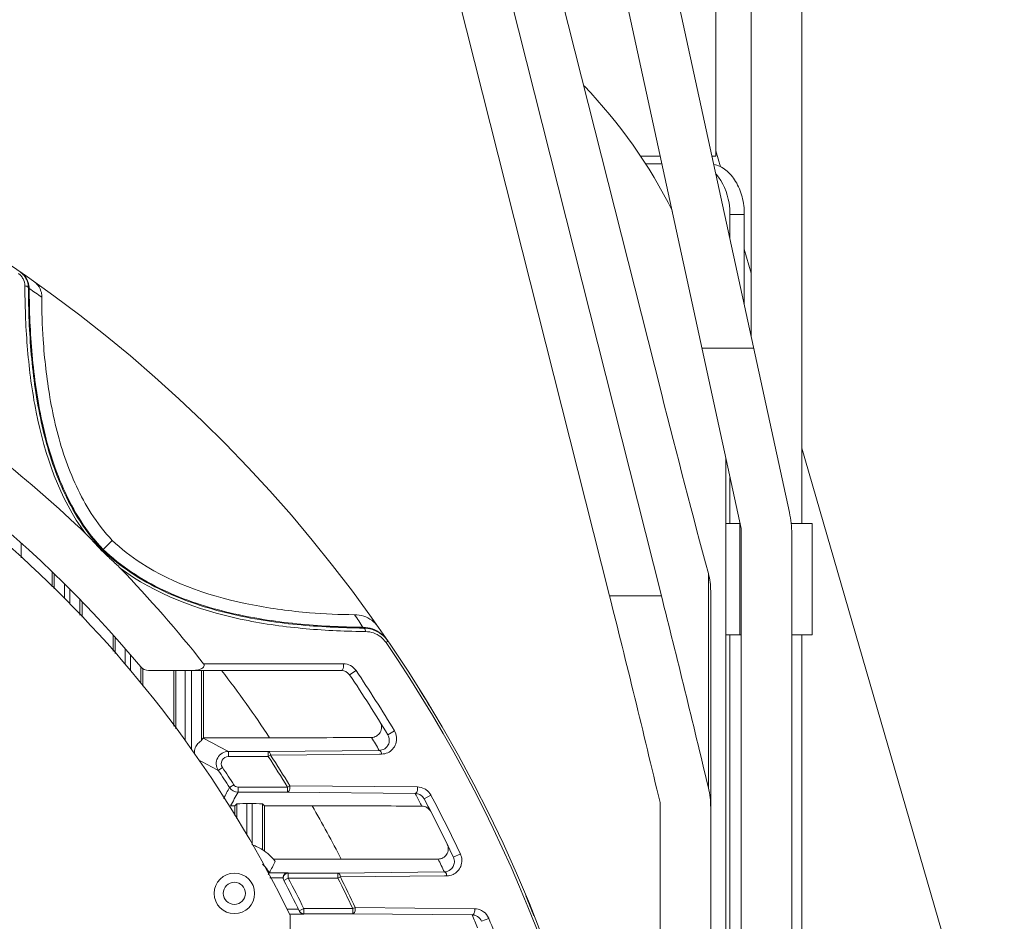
# Model space of a CAD drawing. Header units: millimetres. Extents: x 29170 to 33192, y 579 to 3108.
# Tile 157 of 256: x 31784 to 31881, y 972 to 1061. Entities that reach past the tile are written whole.
import ezdxf

# ---------------------------------------------------------------- set-up
doc = ezdxf.new("R2010")
doc.units = ezdxf.units.MM
doc.layers.add('细实线', color=7, linetype='Continuous', lineweight=13)

msp = doc.modelspace()

# ---------------------------------------------------------------- linework, layer by layer
at = {"layer": '细实线'}
for p, q in [((31835.204, 1126.15), (31859.954, 1012.302)), ((31855.182, 1010.715), (31830.318, 1125.088)), ((31827.723, 1101.731), (31847.314, 1024.09)), ((31827.723, 1081.731), (31847.314, 1004.09)), ((31842.196, 1004.09), (31822.838, 1080.807)), ((31856.182, 1029.652), (31856.182, 1068.715)), ((31861.182, 1011.215), (31861.182, 1068.715)), ((31852.682, 1047.475), (31852.682, 1066.197)), ((31847.191, 1047.475), (31845.267, 1047.475)), ((31852.682, 1047.475), (31852.308, 1047.475)), ((31852.682, 1048.01), (31853.141, 1046.426)), ((31845.722, 1046.715), (31847.356, 1046.715)), ((31854.086, 1041.715), (31855.5, 1041.715)), ((31854.086, 1041.715), (31854.086, 1039.295)), ((31855.5, 1041.715), (31855.5, 1032.79)), ((31855.5, 1038.282), (31856.182, 1035.927)), ((31784.513, 1034.669), (31784.515, 1034.453)), ((31784.941, 1034.405), (31784.861, 1034.458)), ((31851.308, 1028.535), (31856.425, 1028.535)), ((31861.182, 1018.665), (31881.154, 949.715)), ((31853.682, 946.565), (31853.682, 1017.615)), ((31854.086, 1015.758), (31854.086, 1011.215)), ((31855.043, 1011.215), (31853.682, 1011.215)), ((31855.043, 1011.215), (31855.043, 1000.215)), ((31855.182, 885.716), (31855.182, 1010.715)), ((31862.182, 1011.215), (31860.126, 1011.215)), ((31862.182, 1011.215), (31862.182, 1000.215)), ((31792.236, 1008.647), (31793.138, 1009.548)), ((31860.182, 885.716), (31860.182, 1010.178)), ((31784.15, 1007.819), (31784.15, 1009.292)), ((31792.178, 1008.588), (31792.236, 1008.647)), ((31787.214, 1006.445), (31787.214, 1004.968)), ((31787.415, 1004.781), (31787.415, 1006.251)), ((31851.952, 1006.273), (31851.952, 985.144)), ((31788.415, 1003.851), (31788.415, 1005.272)), ((31788.949, 1004.739), (31788.949, 1003.282)), ((31789.949, 1003.724), (31789.949, 1002.187)), ((31842.196, 1004.09), (31847.314, 1004.09)), ((31852.182, 1004.544), (31852.182, 878.372)), ((31790.15, 1001.967), (31790.15, 1003.517)), ((31817.874, 1000.978), (31817.926, 1000.898)), ((31793.214, 1000.233), (31793.214, 998.611)), ((31793.415, 998.391), (31793.415, 1000.009)), ((31817.92, 1000.554), (31818.134, 1000.551)), ((31855.182, 1000.215), (31853.682, 1000.215)), ((31854.086, 1000.215), (31854.086, 965.153)), ((31862.182, 1000.215), (31860.182, 1000.215)), ((31861.182, 937.715), (31861.182, 1000.215)), ((31794.415, 998.876), (31794.415, 997.295)), ((31820.342, 999.601), (31820.147, 999.468)), ((31794.949, 996.71), (31794.949, 998.258)), ((31795.949, 997.074), (31795.949, 995.426)), ((31796.15, 996.894), (31796.15, 995.167)), ((31815.945, 997.366), (31802.143, 997.379)), ((31796.72, 996.715), (31815.727, 996.715)), ((31799.214, 996.715), (31799.214, 991.207)), ((31799.417, 990.945), (31799.417, 996.715)), ((31800.316, 989.782), (31800.316, 996.715)), ((31800.949, 996.715), (31800.949, 988.945)), ((31801.949, 996.715), (31801.949, 989.782)), ((31802.15, 990.077), (31802.15, 996.715)), ((31816.556, 996.275), (31817.19, 996.703)), ((31802.15, 990.077), (31802.109, 990.035)), ((31802.15, 990.077), (31808.66, 990.077)), ((31820.326, 990.367), (31820.982, 990.762)), ((31804.595, 988.724), (31808.524, 988.724)), ((31804.595, 988.724), (31804.595, 988.224)), ((31804.595, 988.224), (31808.522, 988.224)), ((31808.523, 988.724), (31808.523, 988.224)), ((31808.523, 988.224), (31808.746, 988.368)), ((31808.524, 988.724), (31819.485, 988.826)), ((31808.746, 988.367), (31819.488, 988.459)), ((31819.488, 988.459), (31819.713, 988.461)), ((31803.597, 986.857), (31804.013, 987.135)), ((31804.708, 985.165), (31805.128, 985.436)), ((31810.422, 985.207), (31805.548, 985.207)), ((31805.548, 984.707), (31805.548, 985.207)), ((31810.65, 985.345), (31810.424, 985.207)), ((31810.424, 985.207), (31810.424, 984.707)), ((31823.249, 985.215), (31810.651, 985.343)), ((31810.425, 984.707), (31805.548, 984.707)), ((31823.016, 984.588), (31810.425, 984.707)), ((31823.904, 984.049), (31824.58, 984.407)), ((31804.808, 983.354), (31805.214, 983.354)), ((31805.214, 983.354), (31805.415, 983.555)), ((31805.214, 983.354), (31805.214, 982.394)), ((31805.415, 983.555), (31805.415, 982.085)), ((31806.415, 983.572), (31806.949, 983.572)), ((31806.415, 983.572), (31806.415, 980.455)), ((31806.949, 979.508), (31806.949, 983.572)), ((31807.949, 983.555), (31808.15, 983.354)), ((31807.949, 979.03), (31807.949, 983.555)), ((31812.855, 983.354), (31808.15, 983.354)), ((31808.15, 978.884), (31808.15, 983.354)), ((31847.182, 878.372), (31847.182, 983.674)), ((31826.795, 978.278), (31827.487, 978.604)), ((31809.041, 978.077), (31815.733, 978.077)), ((31810.489, 976.759), (31808.631, 976.759)), ((31810.508, 976.724), (31810.489, 976.759)), ((31810.508, 976.724), (31815.404, 976.724)), ((31810.508, 976.224), (31810.508, 976.724)), ((31815.404, 976.724), (31825.902, 976.828)), ((31815.404, 976.724), (31815.404, 976.224)), ((31815.641, 976.342), (31825.905, 976.436)), ((31825.905, 976.436), (31826.143, 976.438)), ((31809.994, 976.259), (31808.683, 976.259)), ((31810.065, 975.992), (31810.508, 976.224)), ((31810.508, 976.224), (31815.402, 976.224)), ((31815.404, 976.224), (31815.64, 976.343)), ((31810.352, 973.172), (31811.496, 973.172)), ((31810.622, 972.672), (31812.053, 972.672)), ((31810.682, 868.869), (31810.682, 972.561)), ((31812.036, 973.207), (31811.587, 972.987)), ((31816.864, 973.207), (31812.036, 973.207)), ((31812.036, 972.707), (31812.036, 973.207)), ((31816.866, 972.707), (31812.036, 972.707)), ((31817.105, 973.319), (31816.865, 973.207)), ((31816.865, 973.207), (31816.865, 972.707)), ((31828.649, 972.59), (31816.866, 972.707)), ((31828.893, 973.193), (31817.106, 973.317)), ((31829.578, 971.959), (31830.286, 972.249))]:
    msp.add_line(p, q, dxfattribs=at)
for radius in [2, 1.1]:
    msp.add_circle((31805.182, 974.715), radius, dxfattribs=at)
for centre, radius, start, end in [((31704.682, 920.715), 140, 4.5118, 175.47238), ((31803.682, 1019.715), 50, 26.52043, 43.91516), ((31783.016, 1034.646), 1.503, 42.11587, 55.47661), ((31782.867, 1034.429), 2.001, 42.15042, 55.47043), ((31782.944, 1034.385), 1.994, 48.51109, 55.43727), ((31783.023, 1034.653), 1.493, 28.54728, 42.06751), ((31782.929, 1034.367), 2.018, 43.79103, 48.5206), ((31782.876, 1034.439), 1.987, 28.54746, 42.10291), ((31782.938, 1034.376), 2.005, 37.24734, 43.79763), ((31783.04, 1034.663), 1.474, 0.24579, 28.54103), ((31782.936, 1034.377), 2.006, 18.98667, 37.17687), ((31782.882, 1034.444), 1.98, 14.63575, 28.50084), ((31782.888, 1034.447), 1.973, 7.67248, 14.59764), ((31782.925, 1034.377), 2.016, 0.78466, 18.88608), ((31782.889, 1034.447), 1.973, 0.3127, 7.67848), ((31702.012, 911.393), 148.354, 55.43036, 56.01402), ((31704.682, 920.715), 119, 39.91621, 64.51199), ((31704.682, 920.715), 118, 26.06384, 63.38894), ((31704.682, 920.715), 124, 46.2038, 51.47404), ((31850.182, 1010.178), 10, 0, 12.26477), ((31704.682, 920.715), 124, 38.18895, 43.97139), ((31694.078, 919.165), 148.387, 33.45952, 34.03646), ((31817.046, 999.333), 2.887, 71.64019, 90.05517), ((31817.077, 999.428), 2.787, 53.37544, 71.6446), ((31817.12, 999.486), 2.715, 35.06197, 53.36253), ((31817.812, 997.956), 3.023, 70.78265, 88.8303), ((31817.893, 997.965), 2.933, 84.24578, 89.35171), ((31817.889, 997.928), 2.971, 70.33343, 84.24122), ((31817.812, 997.971), 3.008, 52.54727, 70.68296), ((31817.884, 997.927), 2.973, 52.04034, 70.23476), ((31818.106, 998.092), 2.459, 51.91678, 89.3607), ((31818.075, 998.052), 2.51, 35.4409, 51.92098), ((31817.8, 997.964), 3.022, 34.39589, 52.44744), ((31817.861, 997.906), 3.005, 34.33639, 51.94521), ((31818.152, 998.11), 2.414, 34.24955, 35.38475), ((31704.682, 920.715), 139.765, 6.53108, 34.29584), ((31796.72, 997.715), 1, 219.91621, 270), ((31815.943, 995.862), 1.504, 34.01819, 89.92461), ((31713.829, 927.441), 113.649, 33.44501, 37.55689), ((31815.727, 995.715), 1, 34.03516, 90), ((31704.682, 920.715), 135, 31.06028, 34.03516), ((31704.682, 920.715), 135.765, 31.06028, 34.03516), ((31704.682, 920.715), 140, 30.42914, 32.15131), ((31677.038, 749.988), 270.677, 61.88437, 62.47929), ((31809.99, 2517.841), 1527.765, 269.950122, 270.326962), ((31704.681, 919.715), 134.001, 31.04771, 31.68615), ((31804.595, 987.524), 1.2, 90.01116, 213.75828), ((31804.594, 987.524), 0.7, 89.98251, 213.78703), ((31704.682, 920.715), 123.857, 31.37922, 33.02887), ((31704.682, 920.715), 124.122, 31.37773, 33.02776), ((31819.47, 989.81), 0.984, 270.85877, 286.36942), ((31677.837, 749.097), 268.971, 62.12385, 62.59387), ((31704.682, 920.715), 119.491, 32.7949, 33.76954), ((31704.682, 920.715), 118.991, 32.7949, 33.76954), ((31376.739, 1220.476), 488.394, 331.05194, 331.19656), ((31805.549, 985.707), 1, 212.80028, 269.99462), ((31823.233, 983.686), 1.529, 62.05929, 89.38609), ((31843.64, 983.173), 8.542, 0.01706, 13.3416), ((31369.161, 1222.656), 497.045, 331.21992, 331.3977), ((31704.682, 921.715), 134, 27.60215, 27.98256), ((31823.232, 983.685), 1.53, 54.34289, 62.05743), ((31823.251, 983.701), 1.505, 27.97933, 29.5912), ((31704.682, 920.715), 135.765, 25.23851, 27.97817), ((31727.129, 933.177), 99.331, 26.87363, 30.34128), ((31704.682, 921.715), 134, 27.37093, 27.60215), ((31704.682, 920.715), 135, 25.23851, 27.97817), ((31805.157, 974.687), 5.163, 38.14681, 57.26177), ((31805.182, 974.715), 4.009, 30.64907, 46.04502), ((31816.992, 2327.072), 1348.996, 269.946518, 270.352562), ((31704.681, 919.715), 134.001, 25.2273, 25.83103), ((31796.064, 983.909), 14.458, 329.50037, 330.36103), ((31810.508, 976.224), 0.5, 90.00407, 207.66901), ((31825.887, 977.813), 0.985, 270.87382, 281.93222), ((31704.682, 920.715), 119, 26.05656, 27.67836), ((31704.682, 920.715), 119.5, 26.05651, 27.67836), ((31704.682, 920.715), 123.857, 25.07552, 26.62658), ((31704.682, 920.715), 124.122, 25.07436, 26.62578), ((31704.682, 920.715), 140, 21.71567, 22.58094), ((31812.062, 973.185), 0.513, 229.17962, 269.02314), ((31704.681, 921.715), 134.001, 21.72814, 22.31271), ((31828.876, 971.667), 1.526, 62.33697, 89.35587), ((31828.874, 971.663), 1.53, 54.56089, 62.33845), ((31828.893, 971.678), 1.505, 22.30934, 23.88425), ((31704.682, 920.715), 135.765, 19.68417, 22.30784)]:
    msp.add_arc(centre, radius, start, end, dxfattribs=at)
for centre, major_axis, ratio, start_param, end_param in [((31847.314, 1124.09), (-38.282, 199.959), 0.105439, -4.208974, -4.102651), ((31842.196, 904.09), (-38.282, 199.959), 0.105439, -1.181726, -1.067381), ((31847.314, 904.09), (-38.282, 199.959), 0.105439, -1.173703, -1.067381), ((31806.415, 983.555), (1, 0), 0.017455, 1.570796, 3.124139), ((31806.949, 983.555), (1, 0), 0.017455, 0.017453, 1.570796)]:
    msp.add_ellipse(centre, major_axis=major_axis, ratio=ratio, start_param=start_param, end_param=end_param, dxfattribs=at)
for points, knots in [([(31852.488, 1046.66), (31852.916, 1046.57), (31853.781, 1046.132), (31854.744, 1044.969), (31855.36, 1043.441), (31855.5, 1042.3), (31855.5, 1041.715)], [0, 0, 0, 0, 0.211939, 0.450497, 0.716828, 1, 1, 1, 1]), ([(31854.086, 1041.715), (31854.086, 1042.094), (31853.975, 1043.502), (31853.408, 1044.915), (31852.707, 1045.678)], [0, 0, 0, 0, 0.267928, 1, 1, 1, 1]), ([(31785.43, 1035.082), (31785.503, 1035.031), (31785.799, 1034.787), (31786.01, 1034.442), (31786.1, 1034.162)], [0, 0, 0, 0, 0.233068, 1, 1, 1, 1]), ([(31784.861, 1034.458), (31784.86, 1034.483), (31784.794, 1034.619), (31784.629, 1034.653), (31784.513, 1034.669)], [0, 0, 0, 0, 0.174578, 1, 1, 1, 1]), ([(31784.515, 1034.453), (31784.527, 1032.421), (31784.691, 1028.309), (31785.776, 1019.989), (31787.931, 1013.682), (31790.502, 1010.219)], [0, 0, 0, 0, 0.241424, 0.487592, 1, 1, 1, 1]), ([(31784.861, 1034.458), (31784.868, 1032.265), (31785.037, 1027.83), (31785.976, 1021.131), (31787.983, 1014.436), (31790.522, 1010.328), (31792.178, 1008.588)], [0, 0, 0, 0, 0.239693, 0.484555, 0.73739, 1, 1, 1, 1]), ([(31792.236, 1008.647), (31790.589, 1010.379), (31788.061, 1014.466), (31786.06, 1021.131), (31785.121, 1027.803), (31784.948, 1032.22), (31784.941, 1034.404)], [0, 0, 0, 0, 0.262375, 0.515275, 0.760247, 1, 1, 1, 1]), ([(31786.1, 1034.162), (31786.115, 1034.116), (31786.17, 1033.918), (31786.192, 1033.71), (31786.189, 1033.553)], [0, 0, 0, 0, 0.237102, 1, 1, 1, 1]), ([(31791.061, 1012.213), (31789.959, 1013.925), (31788.274, 1017.677), (31786.883, 1023.522), (31786.293, 1028.843), (31786.167, 1032.163), (31786.189, 1033.553)], [0, 0, 0, 0, 0.275873, 0.550416, 0.811609, 1, 1, 1, 1]), ([(31792.117, 1008.528), (31791.845, 1008.807), (31791.31, 1009.374), (31790.783, 1009.949), (31790.502, 1010.219)], [0, 0, 0, 0, 0.5, 1, 1, 1, 1]), ([(31792.179, 1008.588), (31792.178, 1008.586), (31792.151, 1008.571), (31792.136, 1008.547), (31792.117, 1008.528)], [0, 0, 0, 0, 0.075801, 1, 1, 1, 1]), ([(31793.923, 1006.808), (31793.635, 1007.107), (31793.02, 1007.668), (31792.415, 1008.238), (31792.117, 1008.528)], [0, 0, 0, 0, 0.500001, 1, 1, 1, 1]), ([(31792.178, 1008.588), (31793.916, 1006.931), (31797.964, 1004.32), (31804.619, 1002.165), (31811.304, 1001.129), (31815.736, 1000.92), (31817.926, 1000.898)], [0, 0, 0, 0, 0.26252, 0.515652, 0.76055, 1, 1, 1, 1]), ([(31817.873, 1000.978), (31815.691, 1001), (31811.276, 1001.212), (31804.618, 1002.25), (31797.993, 1004.399), (31793.965, 1006.999), (31792.236, 1008.647)], [0, 0, 0, 0, 0.239577, 0.484594, 0.737765, 1, 1, 1, 1]), ([(31793.923, 1006.808), (31797.358, 1004.241), (31803.56, 1001.961), (31811.821, 1000.778), (31815.903, 1000.58), (31817.92, 1000.554)], [0, 0, 0, 0, 0.512636, 0.75879, 1, 1, 1, 1]), ([(31795.968, 1007.323), (31799.256, 1005.181), (31804.971, 1003.321), (31812.189, 1002.379), (31815.565, 1002.22), (31817.043, 1002.22)], [0, 0, 0, 0, 0.537818, 0.797337, 1, 1, 1, 1]), ([(31817.926, 1000.898), (31817.951, 1000.897), (31818.086, 1000.831), (31818.118, 1000.666), (31818.134, 1000.551)], [0, 0, 0, 0, 0.174249, 1, 1, 1, 1]), ([(31801.07, 996.715), (31801.196, 996.715), (31801.447, 996.733), (31801.754, 996.805), (31801.983, 996.911), (31802.138, 997.021), (31802.234, 997.201), (31802.181, 997.33), (31802.143, 997.379)], [0, 0, 0, 0, 0.25052, 0.500891, 0.62615, 0.751708, 0.876228, 1, 1, 1, 1]), ([(31815.727, 996.715), (31815.819, 996.715), (31815.97, 996.994), (31815.967, 997.218), (31815.945, 997.366)], [0, 0, 0, 0, 0.380975, 1, 1, 1, 1]), ([(31818.708, 990.101), (31818.881, 990.102), (31819.229, 990.199), (31819.606, 990.584), (31819.751, 991.116), (31819.647, 991.483), (31819.55, 991.64)], [0, 0, 0, 0, 0.246482, 0.488261, 0.737145, 1, 1, 1, 1]), ([(31801.949, 989.782), (31801.962, 989.809), (31802.005, 989.899), (31802.06, 989.986), (31802.109, 990.035)], [0, 0, 0, 0, 0.303317, 1, 1, 1, 1]), ([(31820.318, 988.596), (31820.675, 988.76), (31821.31, 989.44), (31821.206, 990.39), (31820.982, 990.762)], [0, 0, 0, 0, 0.475097, 1, 1, 1, 1]), ([(31820.361, 989.379), (31820.432, 989.521), (31820.516, 989.864), (31820.42, 990.212), (31820.326, 990.367)], [0, 0, 0, 0, 0.465988, 1, 1, 1, 1]), ([(31801.267, 988.438), (31801.235, 988.609), (31801.244, 988.88), (31801.365, 989.205), (31801.499, 989.413), (31801.648, 989.577), (31801.794, 989.681), (31801.882, 989.749), (31801.943, 989.768), (31801.949, 989.782)], [0, 0, 0, 0, 0.324299, 0.485873, 0.64207, 0.783671, 0.897046, 0.971225, 1, 1, 1, 1]), ([(31819.748, 988.866), (31819.94, 988.922), (31820.183, 989.087), (31820.329, 989.316), (31820.361, 989.379)], [0, 0, 0, 0, 0.739681, 1, 1, 1, 1]), ([(31808.746, 988.368), (31808.74, 988.416), (31808.71, 988.548), (31808.619, 988.72), (31808.523, 988.724)], [0, 0, 0, 0, 0.336297, 1, 1, 1, 1]), ([(31819.485, 988.826), (31819.512, 988.825), (31819.657, 988.759), (31819.696, 988.583), (31819.713, 988.461)], [0, 0, 0, 0, 0.177622, 1, 1, 1, 1]), ([(31810.424, 984.707), (31810.515, 984.71), (31810.667, 984.976), (31810.668, 985.2), (31810.65, 985.345)], [0, 0, 0, 0, 0.385714, 1, 1, 1, 1]), ([(31823.016, 984.588), (31823.107, 984.591), (31823.263, 984.849), (31823.266, 985.072), (31823.249, 985.215)], [0, 0, 0, 0, 0.387598, 1, 1, 1, 1]), ([(31823.904, 984.049), (31823.814, 984.218), (31823.545, 984.491), (31823.183, 984.586), (31823.016, 984.588)], [0, 0, 0, 0, 0.536001, 1, 1, 1, 1]), ([(31812.855, 983.354), (31813.776, 983.354), (31817.385, 983.352), (31820.993, 983.343), (31823.681, 983.322)], [0, 0, 0, 0, 0.255306, 1, 1, 1, 1]), ([(31824.571, 982.776), (31824.486, 982.941), (31824.223, 983.22), (31823.856, 983.32), (31823.681, 983.322)], [0, 0, 0, 0, 0.513684, 1, 1, 1, 1]), ([(31807.949, 979.029), (31807.941, 979.025), (31807.91, 979.058), (31807.85, 979.078), (31807.754, 979.14), (31807.63, 979.204), (31807.483, 979.281), (31807.256, 979.388), (31807.075, 979.462), (31806.949, 979.508)], [0, 0, 0, 0, 0.024458, 0.090295, 0.191688, 0.321233, 0.472078, 0.639128, 1, 1, 1, 1]), ([(31825.293, 978.102), (31825.457, 978.103), (31825.788, 978.189), (31826.16, 978.539), (31826.331, 979.036), (31826.264, 979.392), (31826.187, 979.55)], [0, 0, 0, 0, 0.245037, 0.48694, 0.7367, 1, 1, 1, 1]), ([(31826.76, 976.579), (31827.094, 976.736), (31827.691, 977.354), (31827.661, 978.236), (31827.487, 978.604)], [0, 0, 0, 0, 0.475365, 1, 1, 1, 1]), ([(31826.09, 976.849), (31826.297, 976.892), (31826.566, 977.052), (31826.73, 977.289), (31826.766, 977.355)], [0, 0, 0, 0, 0.737199, 1, 1, 1, 1]), ([(31826.766, 977.355), (31826.837, 977.485), (31826.929, 977.799), (31826.867, 978.126), (31826.795, 978.278)], [0, 0, 0, 0, 0.468506, 1, 1, 1, 1]), ([(31810.489, 976.759), (31810.377, 976.757), (31810.117, 976.663), (31809.996, 976.399), (31809.994, 976.259)], [0, 0, 0, 0, 0.445253, 1, 1, 1, 1]), ([(31815.64, 976.343), (31815.636, 976.394), (31815.606, 976.536), (31815.506, 976.72), (31815.404, 976.724)], [0, 0, 0, 0, 0.33258, 1, 1, 1, 1]), ([(31825.902, 976.828), (31825.93, 976.827), (31826.086, 976.756), (31826.127, 976.568), (31826.143, 976.438)], [0, 0, 0, 0, 0.180045, 1, 1, 1, 1]), ([(31816.865, 972.707), (31816.956, 972.709), (31817.115, 972.957), (31817.12, 973.179), (31817.105, 973.319)], [0, 0, 0, 0, 0.389718, 1, 1, 1, 1]), ([(31828.649, 972.59), (31828.738, 972.592), (31828.9, 972.833), (31828.906, 973.054), (31828.893, 973.193)], [0, 0, 0, 0, 0.390936, 1, 1, 1, 1]), ([(31829.578, 971.959), (31829.498, 972.154), (31829.225, 972.475), (31828.829, 972.587), (31828.649, 972.59)], [0, 0, 0, 0, 0.539054, 1, 1, 1, 1])]:
    msp.add_open_spline(points, degree=3, knots=knots, dxfattribs=at)
for points in [[(31791.061, 1012.213), (31791.671, 1011.266), (31792.363, 1010.365), (31793.138, 1009.548)], [(31793.138, 1009.548), (31794.008, 1008.721), (31794.963, 1007.978), (31795.968, 1007.322)], [(31852.182, 1004.544), (31852.182, 1005.126), (31852.102, 1005.712), (31851.952, 1006.273)], [(31819.713, 988.461), (31819.92, 988.462), (31820.131, 988.51), (31820.318, 988.596)], [(31805.548, 985.207), (31805.389, 985.207), (31805.215, 985.302), (31805.128, 985.436)], [(31824.559, 984.445), (31824.452, 984.633), (31824.3, 984.802), (31824.124, 984.928)], [(31809.217, 977.876), (31809.033, 977.498), (31808.839, 977.124), (31808.631, 976.759)], [(31826.143, 976.438), (31826.354, 976.44), (31826.569, 976.489), (31826.76, 976.579)], [(31810.051, 976.018), (31810.013, 976.091), (31809.992, 976.176), (31809.994, 976.259)], [(31811.587, 972.987), (31811.627, 972.904), (31811.694, 972.831), (31811.772, 972.782)], [(31811.727, 972.797), (31811.674, 972.842), (31811.63, 972.898), (31811.6, 972.96)], [(31811.772, 972.782), (31811.849, 972.734), (31811.944, 972.707), (31812.036, 972.707)], [(31830.27, 972.287), (31830.161, 972.532), (31829.98, 972.754), (31829.761, 972.91)]]:
    msp.add_open_spline(points, degree=3, dxfattribs=at)

doc.saveas('drawing.dxf')
